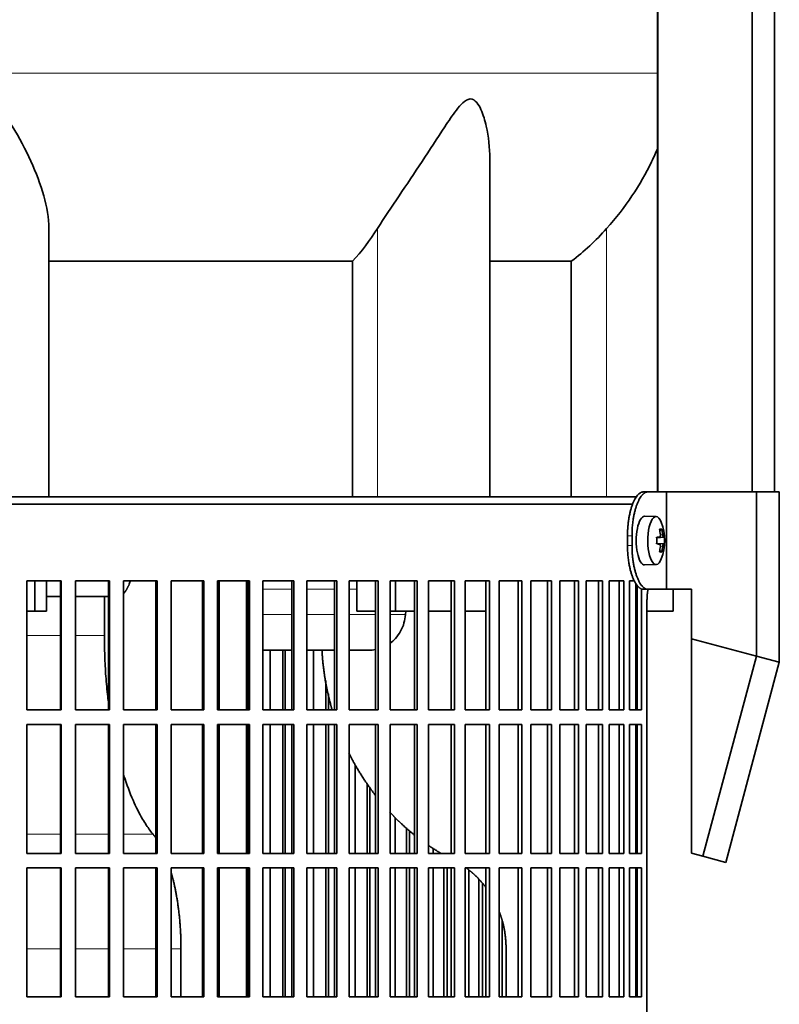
# Model space of a CAD drawing. Header units: millimetres. Extents: x 451 to 1335, y -1116 to 1317.
# Tile 21 of 28: x 1109 to 1265, y 184 to 386. Entities that reach past the tile are written whole.
import ezdxf

# ---------------------------------------------------------------- set-up
doc = ezdxf.new("R2010")
doc.units = ezdxf.units.MM
for name, color, linetype in [('LOW_334-1', 7, 'Continuous'), ('M5X8_UNI7687', 7, 'Continuous'), ('VSI344-454_FILTR', 7, 'Continuous'), ('VSI344-454_SUPPO', 7, 'Continuous'), ('VSI344-454_TERMI', 7, 'Continuous'), ('VSI344_DIFFUSORE', 7, 'Continuous')]:
    doc.layers.add(name, color=color, linetype=linetype)

# ---------------------------------------------------------------- blocks, each defined once
blk = doc.blocks.new('SE3')
at = {"layer": 'LOW_334-1', "color": 7, "linetype": 'Continuous', "lineweight": 35}
for p, q in [((1240.32, 531.25), (1240.32, 289.25)), ((1259.7, 289.25), (1259.7, 531.25)), ((1264.25, 289.25), (1264.25, 531.25)), ((1240.25, 484.75), (1240.25, 289.25))]:
    blk.add_line(p, q, dxfattribs=at)
at = {"layer": 'M5X8_UNI7687', "color": 7, "linetype": 'Continuous', "lineweight": 35}
for p, q in [((1239.96, 284.18), (1237.61, 284.25)), ((1241.12, 281.58), (1240.71, 281.28)), ((1240.09, 279.9), (1240.67, 279.96)), ((1241.68, 279.94), (1240.09, 279.82)), ((1241.68, 278.56), (1240.09, 278.67)), ((1240.67, 278.54), (1240.09, 278.59)), ((1241.12, 276.91), (1240.71, 277.22)), ((1237.61, 274.25), (1239.96, 274.32))]:
    blk.add_line(p, q, dxfattribs=at)
at = {"layer": 'M5X8_UNI7687', "color": 4, "linetype": 'Continuous', "lineweight": 9}
for p, q in [((1241.49, 279.96), (1240.09, 279.83)), ((1240.09, 279.9), (1240.66, 279.96)), ((1240.83, 280.41), (1241.32, 280.46)), ((1240.09, 278.66), (1241.49, 278.54)), ((1240.66, 278.54), (1240.09, 278.59)), ((1241.32, 278.04), (1240.83, 278.08))]:
    blk.add_line(p, q, dxfattribs=at)
at = {"layer": 'M5X8_UNI7687', "color": 7, "linetype": 'Continuous', "lineweight": 35}
for centre, radius, start, end in [((1231.77, 279.25), 10, 337.7946, 22.2054), ((1232.09, 279.25), 9.62, 355.8727, 4.1273)]:
    blk.add_arc(centre, radius, start, end, dxfattribs=at)
for centre, major_axis, ratio, start_param, end_param in [((1237.6, 279.25), (0, 5), 0.34202, 0, 3.151709), ((1239.95, 279.25), (0, 4.93), 0.34202, 0, 3.839001), ((1239.95, 279.25), (0, 4.93), 0.34202, 5.585777, 6.283185), ((1233.85, 276.18), (7.67, 5.19), 0.199978, 0.212267, 0.361959), ((1231.84, 279.25), (0, 10), 0.906308, 4.833518, 4.948078), ((1231.73, 279.25), (0, 10), 0.965926, 4.833518, 4.948078), ((1231.78, 279.09), (9.97, 0.82), 0.029809, 0.468971, 0.583531), ((1234.89, 279.25), (0, -9.26), 0.562348, 1.49595, 1.645642), ((1231.78, 279.09), (9.97, 0.82), 0.029809, 0.112154, 0.226713), ((1231.78, 279.4), (9.97, -0.82), 0.029809, -0.583531, -0.468971), ((1231.84, 279.25), (0, -10), 0.906308, 1.335108, 1.449667), ((1231.73, 279.25), (0, -10), 0.965926, 1.335108, 1.449667), ((1231.78, 279.4), (9.97, -0.82), 0.029809, -0.226713, -0.112154), ((1233.85, 282.31), (7.67, -5.19), 0.199978, -0.361959, -0.212267)]:
    blk.add_ellipse(centre, major_axis=major_axis, ratio=ratio, start_param=start_param, end_param=end_param, dxfattribs=at)
for points in [[(1240.66, 279.96), (1240.67, 279.96), (1240.68, 279.96), (1240.71, 279.97), (1240.73, 279.98), (1240.74, 280), (1240.76, 280.02), (1240.78, 280.04), (1240.79, 280.07), (1240.8, 280.11), (1240.82, 280.14), (1240.82, 280.18), (1240.83, 280.22), (1240.84, 280.27), (1240.84, 280.31), (1240.84, 280.36), (1240.84, 280.4), (1240.83, 280.44), (1240.83, 280.46)], [(1241.32, 280.46), (1241.32, 280.44), (1241.32, 280.4), (1241.33, 280.36), (1241.34, 280.31), (1241.35, 280.27), (1241.36, 280.22), (1241.37, 280.18), (1241.38, 280.14), (1241.39, 280.11), (1241.4, 280.07), (1241.42, 280.04), (1241.43, 280.02), (1241.44, 280), (1241.45, 279.98), (1241.46, 279.97), (1241.48, 279.96), (1241.48, 279.96), (1241.49, 279.96)], [(1240.83, 278.04), (1240.83, 278.06), (1240.84, 278.09), (1240.84, 278.14), (1240.84, 278.18), (1240.84, 278.23), (1240.83, 278.27), (1240.82, 278.31), (1240.82, 278.35), (1240.8, 278.39), (1240.79, 278.42), (1240.78, 278.45), (1240.76, 278.48), (1240.74, 278.5), (1240.73, 278.52), (1240.71, 278.53), (1240.68, 278.54), (1240.67, 278.54), (1240.66, 278.54)], [(1241.49, 278.54), (1241.48, 278.54), (1241.48, 278.54), (1241.46, 278.53), (1241.45, 278.52), (1241.44, 278.5), (1241.43, 278.48), (1241.42, 278.45), (1241.4, 278.42), (1241.39, 278.39), (1241.38, 278.35), (1241.37, 278.31), (1241.36, 278.27), (1241.35, 278.23), (1241.34, 278.18), (1241.33, 278.14), (1241.32, 278.09), (1241.32, 278.06), (1241.32, 278.04)]]:
    blk.add_open_spline(points, degree=3, dxfattribs=at)
at = {"layer": 'VSI344-454_FILTR', "color": 7, "linetype": 'Continuous', "lineweight": 35}
for p, q in [((958.31, 286.75), (1235.2, 286.75)), ((1110.81, 271), (1117.82, 271)), ((1110.81, 244.5), (1110.81, 271)), ((1117.73, 244.5), (1117.73, 271)), ((1117.82, 244.5), (1117.82, 271)), ((1120.78, 271), (1127.73, 271)), ((1120.78, 244.5), (1120.78, 271)), ((1127.57, 244.5), (1127.57, 271)), ((1127.73, 244.5), (1127.73, 271)), ((1130.65, 271), (1137.51, 271)), ((1130.65, 244.5), (1130.65, 271)), ((1137.28, 244.5), (1137.28, 271)), ((1137.51, 244.5), (1137.51, 271)), ((1140.39, 271), (1147.12, 271)), ((1140.39, 244.5), (1140.39, 271)), ((1146.83, 244.5), (1146.83, 271)), ((1147.12, 244.5), (1147.12, 271)), ((1149.94, 271), (1156.51, 271)), ((1149.94, 244.5), (1149.94, 271)), ((1156.15, 244.5), (1156.15, 271)), ((1156.51, 244.5), (1156.51, 271)), ((1159.25, 271), (1165.63, 271)), ((1159.25, 244.5), (1159.25, 271)), ((1165.2, 244.5), (1165.2, 271)), ((1165.63, 244.5), (1165.63, 271)), ((1168.28, 271), (1174.44, 271)), ((1168.28, 244.5), (1168.28, 271)), ((1173.95, 244.5), (1173.95, 271)), ((1174.44, 244.5), (1174.44, 271)), ((1176.99, 271), (1182.89, 271)), ((1176.99, 244.5), (1176.99, 271)), ((1182.35, 244.5), (1182.35, 271)), ((1182.89, 244.5), (1182.89, 271)), ((1185.34, 271), (1190.95, 271)), ((1185.34, 244.5), (1185.34, 271)), ((1190.35, 244.5), (1190.35, 271)), ((1190.95, 244.5), (1190.95, 271)), ((1193.27, 271), (1198.58, 271)), ((1193.27, 244.5), (1193.27, 271)), ((1197.93, 244.5), (1197.93, 271)), ((1198.58, 244.5), (1198.58, 271)), ((1200.76, 271), (1205.74, 271)), ((1200.76, 244.5), (1200.76, 271)), ((1205.03, 244.5), (1205.03, 271)), ((1205.74, 244.5), (1205.74, 271)), ((1207.77, 271), (1212.39, 271)), ((1207.77, 244.5), (1207.77, 271)), ((1211.63, 244.5), (1211.63, 271)), ((1212.39, 244.5), (1212.39, 271)), ((1214.26, 271), (1218.5, 271)), ((1214.26, 244.5), (1214.26, 271)), ((1217.7, 244.5), (1217.7, 271)), ((1218.5, 244.5), (1218.5, 271)), ((1220.21, 271), (1224.04, 271)), ((1220.21, 244.5), (1220.21, 271)), ((1223.2, 244.5), (1223.2, 271)), ((1224.04, 244.5), (1224.04, 271)), ((1225.58, 271), (1228.99, 271)), ((1225.58, 244.5), (1225.58, 271)), ((1228.11, 244.5), (1228.11, 271)), ((1228.99, 244.5), (1228.99, 271)), ((1230.34, 271), (1233.31, 271)), ((1230.34, 244.5), (1230.34, 271)), ((1232.41, 244.5), (1232.41, 271)), ((1233.31, 244.5), (1233.31, 271)), ((1234.48, 271), (1235.53, 271)), ((1234.48, 244.5), (1234.48, 271)), ((1236.07, 244.5), (1236.07, 270.06)), ((1237, 244.5), (1237, 269.3)), ((1238.09, -4.25), (1238.09, 266.75)), ((1160.71, 244.5), (1160.71, 256.75)), ((1163.35, 244.5), (1163.35, 256.75)), ((1163.81, 244.5), (1163.81, 256.75)), ((1169.62, 244.5), (1169.62, 256.75)), ((1172.17, 244.5), (1172.17, 250.52)), ((1172.68, 244.5), (1172.68, 247.76)), ((1110.81, 244.5), (1117.82, 244.5)), ((1120.78, 244.5), (1127.73, 244.5)), ((1130.65, 244.5), (1137.51, 244.5)), ((1140.39, 244.5), (1147.12, 244.5)), ((1149.94, 244.5), (1156.51, 244.5)), ((1159.25, 244.5), (1165.63, 244.5)), ((1168.28, 244.5), (1174.44, 244.5)), ((1176.99, 244.5), (1182.89, 244.5)), ((1185.34, 244.5), (1190.95, 244.5)), ((1193.27, 244.5), (1198.58, 244.5)), ((1200.76, 244.5), (1205.74, 244.5)), ((1207.77, 244.5), (1212.39, 244.5)), ((1214.26, 244.5), (1218.5, 244.5)), ((1220.21, 244.5), (1224.04, 244.5)), ((1225.58, 244.5), (1228.99, 244.5)), ((1230.34, 244.5), (1233.31, 244.5)), ((1234.48, 244.5), (1237, 244.5)), ((1110.81, 241.5), (1117.82, 241.5)), ((1110.81, 215), (1110.81, 241.5)), ((1117.73, 215), (1117.73, 241.5)), ((1117.82, 215), (1117.82, 241.5)), ((1120.78, 241.5), (1127.73, 241.5)), ((1120.78, 215), (1120.78, 241.5)), ((1127.57, 215), (1127.57, 241.5)), ((1127.73, 215), (1127.73, 241.5)), ((1130.65, 241.5), (1137.51, 241.5)), ((1130.65, 215), (1130.65, 241.5)), ((1137.28, 215), (1137.28, 241.5)), ((1137.51, 215), (1137.51, 241.5)), ((1140.39, 241.5), (1147.12, 241.5)), ((1140.39, 215), (1140.39, 241.5)), ((1146.83, 215), (1146.83, 241.5)), ((1147.12, 215), (1147.12, 241.5)), ((1149.94, 241.5), (1156.51, 241.5)), ((1149.94, 215), (1149.94, 241.5)), ((1156.15, 215), (1156.15, 241.5)), ((1156.51, 215), (1156.51, 241.5)), ((1159.25, 241.5), (1165.63, 241.5)), ((1159.25, 215), (1159.25, 241.5)), ((1160.71, 215), (1160.71, 241.5)), ((1163.35, 215), (1163.35, 241.5)), ((1163.81, 215), (1163.81, 241.5)), ((1165.2, 215), (1165.2, 241.5)), ((1165.63, 215), (1165.63, 241.5)), ((1168.28, 241.5), (1174.44, 241.5)), ((1168.28, 215), (1168.28, 241.5)), ((1169.62, 215), (1169.62, 241.5)), ((1172.17, 215), (1172.17, 241.5)), ((1172.68, 215), (1172.68, 241.5)), ((1173.95, 215), (1173.95, 241.5)), ((1174.44, 215), (1174.44, 241.5)), ((1176.99, 241.5), (1182.89, 241.5)), ((1176.99, 215), (1176.99, 241.5)), ((1182.35, 215), (1182.35, 241.5)), ((1182.89, 215), (1182.89, 241.5)), ((1185.34, 241.5), (1190.95, 241.5)), ((1185.34, 215), (1185.34, 241.5)), ((1190.35, 215), (1190.35, 241.5)), ((1190.95, 215), (1190.95, 241.5)), ((1193.27, 241.5), (1198.58, 241.5)), ((1193.27, 215), (1193.27, 241.5)), ((1197.93, 215), (1197.93, 241.5)), ((1198.58, 215), (1198.58, 241.5)), ((1200.76, 241.5), (1205.74, 241.5)), ((1200.76, 215), (1200.76, 241.5)), ((1205.03, 215), (1205.03, 241.5)), ((1205.74, 215), (1205.74, 241.5)), ((1207.77, 241.5), (1212.39, 241.5)), ((1207.77, 215), (1207.77, 241.5)), ((1211.63, 215), (1211.63, 241.5)), ((1212.39, 215), (1212.39, 241.5)), ((1214.26, 241.5), (1218.5, 241.5)), ((1214.26, 215), (1214.26, 241.5)), ((1217.7, 215), (1217.7, 241.5)), ((1218.5, 215), (1218.5, 241.5)), ((1220.21, 241.5), (1224.04, 241.5)), ((1220.21, 215), (1220.21, 241.5)), ((1223.2, 215), (1223.2, 241.5)), ((1224.04, 215), (1224.04, 241.5)), ((1225.58, 241.5), (1228.99, 241.5)), ((1225.58, 215), (1225.58, 241.5)), ((1228.11, 215), (1228.11, 241.5)), ((1228.99, 215), (1228.99, 241.5)), ((1230.34, 241.5), (1233.31, 241.5)), ((1230.34, 215), (1230.34, 241.5)), ((1232.41, 215), (1232.41, 241.5)), ((1233.31, 215), (1233.31, 241.5)), ((1234.48, 241.5), (1237, 241.5)), ((1234.48, 215), (1234.48, 241.5)), ((1236.07, 215), (1236.07, 241.5)), ((1237, 215), (1237, 241.5)), ((1178.2, 215), (1178.2, 233.2)), ((1180.64, 215), (1180.64, 229.29)), ((1181.21, 215), (1181.21, 228.48)), ((1186.4, 215), (1186.4, 222.38)), ((1188.73, 215), (1188.73, 220.2)), ((1189.36, 215), (1189.36, 219.66)), ((1110.81, 215), (1117.82, 215)), ((1120.78, 215), (1127.73, 215)), ((1130.65, 215), (1137.51, 215)), ((1140.39, 215), (1147.12, 215)), ((1149.94, 215), (1156.51, 215)), ((1159.25, 215), (1165.63, 215)), ((1168.28, 215), (1174.44, 215)), ((1176.99, 215), (1182.89, 215)), ((1185.34, 215), (1190.95, 215)), ((1193.27, 215), (1198.58, 215)), ((1194.19, 215), (1194.19, 216.02)), ((1200.76, 215), (1205.74, 215)), ((1207.77, 215), (1212.39, 215)), ((1214.26, 215), (1218.5, 215)), ((1220.21, 215), (1224.04, 215)), ((1225.58, 215), (1228.99, 215)), ((1230.34, 215), (1233.31, 215)), ((1234.48, 215), (1237, 215)), ((1110.81, 212), (1117.82, 212)), ((1110.81, 185.5), (1110.81, 212)), ((1117.73, 185.5), (1117.73, 212)), ((1117.82, 185.5), (1117.82, 212)), ((1120.78, 212), (1127.73, 212)), ((1120.78, 185.5), (1120.78, 212)), ((1127.57, 185.5), (1127.57, 212)), ((1127.73, 185.5), (1127.73, 212)), ((1130.65, 212), (1137.51, 212)), ((1130.65, 185.5), (1130.65, 212)), ((1137.28, 185.5), (1137.28, 212)), ((1137.51, 185.5), (1137.51, 212)), ((1140.39, 212), (1147.12, 212)), ((1140.39, 185.5), (1140.39, 212)), ((1146.83, 185.5), (1146.83, 212)), ((1147.12, 185.5), (1147.12, 212)), ((1149.94, 212), (1156.51, 212)), ((1149.94, 185.5), (1149.94, 212)), ((1156.15, 185.5), (1156.15, 212)), ((1156.51, 185.5), (1156.51, 212)), ((1159.25, 212), (1165.63, 212)), ((1159.25, 185.5), (1159.25, 212)), ((1160.71, 185.5), (1160.71, 212)), ((1163.35, 185.5), (1163.35, 212)), ((1163.81, 185.5), (1163.81, 212)), ((1165.2, 185.5), (1165.2, 212)), ((1165.63, 185.5), (1165.63, 212)), ((1168.28, 212), (1174.44, 212)), ((1168.28, 185.5), (1168.28, 212)), ((1169.62, 185.5), (1169.62, 212)), ((1172.17, 185.5), (1172.17, 212)), ((1172.68, 185.5), (1172.68, 212)), ((1173.95, 185.5), (1173.95, 212)), ((1174.44, 185.5), (1174.44, 212)), ((1176.99, 212), (1182.89, 212)), ((1176.99, 185.5), (1176.99, 212)), ((1178.2, 185.5), (1178.2, 212)), ((1180.64, 185.5), (1180.64, 212)), ((1181.21, 185.5), (1181.21, 212)), ((1182.35, 185.5), (1182.35, 212)), ((1182.89, 185.5), (1182.89, 212)), ((1185.34, 212), (1190.95, 212)), ((1185.34, 185.5), (1185.34, 212)), ((1186.4, 185.5), (1186.4, 212)), ((1188.73, 185.5), (1188.73, 212)), ((1189.36, 185.5), (1189.36, 212)), ((1190.35, 185.5), (1190.35, 212)), ((1190.95, 185.5), (1190.95, 212)), ((1193.27, 212), (1198.58, 212)), ((1193.27, 185.5), (1193.27, 212)), ((1194.19, 185.5), (1194.19, 212)), ((1196.39, 185.5), (1196.39, 212)), ((1197.08, 185.5), (1197.08, 212)), ((1197.93, 185.5), (1197.93, 212)), ((1198.58, 185.5), (1198.58, 212)), ((1200.76, 212), (1205.74, 212)), ((1200.76, 185.5), (1200.76, 212)), ((1201.54, 185.5), (1201.54, 211.53)), ((1205.03, 185.5), (1205.03, 212)), ((1205.74, 185.5), (1205.74, 212)), ((1207.77, 212), (1212.39, 212)), ((1207.77, 185.5), (1207.77, 212)), ((1211.63, 185.5), (1211.63, 212)), ((1212.39, 185.5), (1212.39, 212)), ((1214.26, 212), (1218.5, 212)), ((1214.26, 185.5), (1214.26, 212)), ((1217.7, 185.5), (1217.7, 212)), ((1218.5, 185.5), (1218.5, 212)), ((1220.21, 212), (1224.04, 212)), ((1220.21, 185.5), (1220.21, 212)), ((1223.2, 185.5), (1223.2, 212)), ((1224.04, 185.5), (1224.04, 212)), ((1225.58, 212), (1228.99, 212)), ((1225.58, 185.5), (1225.58, 212)), ((1228.11, 185.5), (1228.11, 212)), ((1228.99, 185.5), (1228.99, 212)), ((1230.34, 212), (1233.31, 212)), ((1230.34, 185.5), (1230.34, 212)), ((1232.41, 185.5), (1232.41, 212)), ((1233.31, 185.5), (1233.31, 212)), ((1234.48, 212), (1237, 212)), ((1234.48, 185.5), (1234.48, 212)), ((1236.07, 185.5), (1236.07, 212)), ((1237, 185.5), (1237, 212)), ((1203.6, 185.5), (1203.6, 209.64)), ((1204.33, 185.5), (1204.33, 208.84)), ((1208.4, 185.5), (1208.4, 201.09)), ((1110.81, 185.5), (1117.82, 185.5)), ((1120.78, 185.5), (1127.73, 185.5)), ((1130.65, 185.5), (1137.51, 185.5)), ((1140.39, 185.5), (1147.12, 185.5)), ((1149.94, 185.5), (1156.51, 185.5)), ((1159.25, 185.5), (1165.63, 185.5)), ((1168.28, 185.5), (1174.44, 185.5)), ((1176.99, 185.5), (1182.89, 185.5)), ((1185.34, 185.5), (1190.95, 185.5)), ((1193.27, 185.5), (1198.58, 185.5)), ((1200.76, 185.5), (1205.74, 185.5)), ((1207.77, 185.5), (1212.39, 185.5)), ((1214.26, 185.5), (1218.5, 185.5)), ((1220.21, 185.5), (1224.04, 185.5)), ((1225.58, 185.5), (1228.99, 185.5)), ((1230.34, 185.5), (1233.31, 185.5)), ((1234.48, 185.5), (1237, 185.5))]:
    blk.add_line(p, q, dxfattribs=at)
blk.add_open_spline([(1238.09, 266.75), (1238.09, 266.82), (1238.09, 266.97), (1238.1, 267.19), (1238.11, 267.4), (1238.12, 267.62), (1238.13, 267.83), (1238.15, 268.04), (1238.16, 268.25), (1238.19, 268.46), (1238.23, 268.81), (1238.27, 269.09), (1238.31, 269.29)], degree=3, knots=[0, 0, 0, 0, 0.027983, 0.0557899, 0.0834734, 0.1110867, 0.1386835, 0.1663177, 0.1940428, 0.2219119, 0.2499772, 0.3401037, 0.3401037, 0.3401037, 0.3401037], dxfattribs=at)
at = {"layer": 'VSI344-454_SUPPO', "color": 7, "linetype": 'Continuous', "lineweight": 35}
for p, q in [((959.31, 288.25), (1236.01, 288.25)), ((1112.43, 264.75), (1112.43, 271)), ((1114.83, 264.75), (1114.83, 271)), ((1150.28, 244.5), (1150.28, 271)), ((1155.88, 244.5), (1155.88, 271)), ((1178.52, 264.75), (1178.52, 271)), ((1186.46, 264.75), (1186.46, 271)), ((1235.81, 244.5), (1235.81, 270.44)), ((1243.46, 264.75), (1243.46, 269.25)), ((1117.73, 267.75), (1114.83, 267.75)), ((1127.57, 267.75), (1120.78, 267.75)), ((1126.7, 259.75), (1126.7, 267.75)), ((1110.81, 264.75), (1112.43, 264.75)), ((1112.43, 264.75), (1114.83, 264.75)), ((1178.52, 264.75), (1182.35, 264.75)), ((1185.34, 264.75), (1186.46, 264.75)), ((1186.46, 264.75), (1190.35, 264.75)), ((1188.59, 264.75), (1188.53, 264.05)), ((1193.27, 264.75), (1197.93, 264.75)), ((1200.76, 264.75), (1205.03, 264.75)), ((1235.81, 264.75), (1236.07, 264.75)), ((1238.09, 264.75), (1243.46, 264.75)), ((1155.88, 256.75), (1156.15, 256.75)), ((1159.25, 256.75), (1165.2, 256.75)), ((1168.28, 256.75), (1173.95, 256.75)), ((1176.99, 256.75), (1181.17, 256.75)), ((1150.28, 215), (1150.28, 241.5)), ((1155.88, 215), (1155.88, 241.5)), ((1235.81, 215), (1235.81, 241.5)), ((1150.28, 185.5), (1150.28, 212)), ((1155.88, 185.5), (1155.88, 212)), ((1235.81, 185.5), (1235.81, 212)), ((1142.43, 185.5), (1142.43, 195.4)), ((1209.17, 185.5), (1209.17, 195.4))]:
    blk.add_line(p, q, dxfattribs=at)
at = {"layer": 'VSI344-454_SUPPO', "color": 4, "linetype": 'Continuous', "lineweight": 9}
for p, q in [((1156.15, 269.27), (1155.88, 269.27)), ((1165.2, 269.27), (1159.25, 269.27)), ((1173.95, 269.27), (1168.28, 269.27)), ((1178.52, 269.27), (1176.99, 269.27)), ((1155.88, 264.05), (1156.15, 264.05)), ((1159.25, 264.05), (1165.2, 264.05)), ((1168.28, 264.05), (1173.95, 264.05)), ((1176.99, 264.05), (1182.35, 264.05)), ((1185.34, 264.05), (1188.53, 264.05)), ((1110.81, 259.75), (1117.73, 259.75)), ((1120.78, 259.75), (1126.7, 259.75)), ((1110.81, 218.96), (1117.73, 218.96)), ((1120.78, 218.96), (1127.57, 218.96)), ((1130.65, 218.96), (1136.67, 218.96)), ((1110.81, 195.4), (1117.73, 195.4)), ((1120.78, 195.4), (1127.57, 195.4)), ((1130.65, 195.4), (1137.28, 195.4)), ((1140.39, 195.4), (1142.43, 195.4))]:
    blk.add_line(p, q, dxfattribs=at)
at = {"layer": 'VSI344-454_SUPPO', "color": 7, "linetype": 'Continuous', "lineweight": 35}
for points, degree, knots in [([(1130.65, 268.37), (1130.66, 268.38), (1130.69, 268.41), (1130.76, 268.48), (1130.85, 268.59), (1130.94, 268.7), (1131.02, 268.82), (1131.1, 268.94), (1131.18, 269.06), (1131.26, 269.19), (1131.34, 269.32), (1131.41, 269.45), (1131.48, 269.59), (1131.55, 269.72), (1131.65, 269.94), (1131.79, 270.26), (1131.92, 270.62), (1132, 270.84), (1132.02, 270.92)], 3, [0.278994, 0.278994, 0.278994, 0.278994, 0.281711, 0.30324, 0.3244693, 0.3453991, 0.3660293, 0.3863599, 0.4063909, 0.4261223, 0.4455542, 0.4646864, 0.4835192, 0.5020524, 0.5202861, 0.5697227, 0.6188322, 0.6436574, 0.6436574, 0.6436574, 0.6436574]), ([(1185.34, 258.15), (1185.74, 258.44), (1186.57, 259.19), (1187.57, 260.6), (1188.28, 262.28), (1188.45, 263.47), (1188.53, 264.05)], 3, [0.6618207, 0.6618207, 0.6618207, 0.6618207, 0.7370741, 0.8280903, 0.9157328, 1, 1, 1, 1]), ([(1127.56, 245.74), (1127.5, 246.21), (1127.28, 248.06), (1126.98, 251.33), (1126.75, 255.55), (1126.72, 258.36), (1126.7, 259.75)], 3, [0.7211557, 0.7211557, 0.7211557, 0.7211557, 0.7499879, 0.8349442, 0.9182801, 1, 1, 1, 1]), ([(1171.37, 256.74), (1171.68, 251.03), (1173.17, 245.48), (1173.31, 244.98), (1173.45, 244.48)], 2, [0.0519192, 0.0519192, 0.0519192, 0.25, 0.25, 0.2681048, 0.2681048, 0.2681048]), ([(1176.89, 235.64), (1177.72, 233.96), (1178.67, 232.35), (1180.34, 229.52), (1182.32, 226.96)], 2, [0.4340761, 0.4340761, 0.4340761, 0.5, 0.5, 0.6156148, 0.6156148, 0.6156148]), ([(1136.67, 218.96), (1136.45, 219.23), (1135.99, 219.81), (1135.28, 220.84), (1134.44, 222.18), (1133.53, 223.86), (1132.21, 226.67), (1131.27, 229.17), (1130.68, 231.04), (1130.65, 231.12)], 3, [0, 0, 0, 0, 0.0369621, 0.0786432, 0.1250422, 0.1876, 0.2501534, 0.3862477, 0.3924382, 0.3924382, 0.3924382, 0.3924382]), ([(1185.25, 223.51), (1186.27, 222.42), (1187.35, 221.4), (1188.77, 220.05), (1190.28, 218.83)], 2, [0.696559, 0.696559, 0.696559, 0.75, 0.75, 0.8204835, 0.8204835, 0.8204835]), ([(1140.41, 211.08), (1140.65, 210.25), (1140.87, 209.37), (1141.63, 206.23), (1142.03, 202.66), (1142.43, 199.09), (1142.43, 195.4)], 2, [0.4292984, 0.4292984, 0.4292984, 0.5, 0.5, 0.75, 0.75, 1, 1, 1]), ([(1200.85, 212.11), (1201.91, 211.35), (1202.86, 210.45), (1204.07, 209.3), (1205.05, 207.99)], 2, [0.1287063, 0.1287063, 0.1287063, 0.25, 0.25, 0.3995248, 0.3995248, 0.3995248]), ([(1207.81, 202.94), (1208.16, 201.98), (1208.44, 200.98), (1209.17, 198.25), (1209.17, 195.4)], 2, [0.6596465, 0.6596465, 0.6596465, 0.75, 0.75, 1, 1, 1])]:
    blk.add_open_spline(points, degree=degree, knots=knots, dxfattribs=at)
for points, degree in [([(1181.03, 256.75), (1181.48, 256.74), (1181.92, 256.78), (1182.36, 256.86)], 3), ([(1136.67, 218.96), (1136.99, 218.57), (1137.3, 218.13)], 2), ([(1193.25, 216.63), (1194.59, 215.71), (1195.99, 214.89)], 2)]:
    blk.add_open_spline(points, degree=degree, dxfattribs=at)
at = {"layer": 'VSI344-454_TERMI', "color": 7, "linetype": 'Continuous', "lineweight": 35}
for p, q in [((1237.32, 289.25), (1238.25, 289.25)), ((1238.25, 289.25), (1242.11, 289.25)), ((1242.11, 289.25), (1260.58, 289.25)), ((1242.11, 269.25), (1242.11, 289.25)), ((1260.58, 289.25), (1265.26, 289.25)), ((1260.58, 255.5), (1260.58, 289.25)), ((1265.26, 254.25), (1265.26, 289.25)), ((1234.1, 280.25), (1234.1, 278.25)), ((1235.02, 280.25), (1235.02, 278.25)), ((1238.25, 269.25), (1237.32, 269.25)), ((1238.25, 269.25), (1242.11, 269.25)), ((1242.11, 269.25), (1247.24, 269.25)), ((1247.24, 259.08), (1247.24, 269.25)), ((1247.24, 259.08), (1260.58, 255.5)), ((1247.24, 215.04), (1247.24, 259.08)), ((1260.58, 255.5), (1249.57, 214.41)), ((1260.58, 255.5), (1265.26, 254.25)), ((1265.26, 254.25), (1254.25, 213.16)), ((1249.57, 214.41), (1247.24, 215.04)), ((1254.25, 213.16), (1249.57, 214.41))]:
    blk.add_line(p, q, dxfattribs=at)
at = {"layer": 'VSI344-454_TERMI', "color": 4, "linetype": 'Continuous', "lineweight": 9}
for p, q in [((1234.1, 280.25), (1235.02, 280.25)), ((1235.02, 278.25), (1234.1, 278.25))]:
    blk.add_line(p, q, dxfattribs=at)
at = {"layer": 'VSI344-454_TERMI', "color": 7, "linetype": 'Continuous', "lineweight": 35}
for points, knots in [([(1234.1, 280.25), (1234.1, 280.35), (1234.1, 280.54), (1234.1, 280.84), (1234.11, 281.13), (1234.13, 281.43), (1234.14, 281.72), (1234.16, 282), (1234.19, 282.29), (1234.21, 282.58), (1234.25, 282.86), (1234.28, 283.14), (1234.32, 283.42), (1234.39, 283.88), (1234.5, 284.5), (1234.67, 285.25), (1234.87, 285.97), (1235.09, 286.62), (1235.34, 287.22), (1235.59, 287.75), (1235.87, 288.2), (1236.12, 288.54), (1236.34, 288.78), (1236.54, 288.95), (1236.74, 289.08), (1236.93, 289.18), (1237.13, 289.24), (1237.26, 289.24), (1237.32, 289.25)], [0, 0, 0, 0, 0.020995, 0.041891, 0.062709, 0.083472, 0.104202, 0.124923, 0.145657, 0.166426, 0.187253, 0.20816, 0.229169, 0.250303, 0.312364, 0.374597, 0.437423, 0.499973, 0.562511, 0.625344, 0.687552, 0.749622, 0.791751, 0.833482, 0.874992, 0.916462, 0.958072, 1, 1, 1, 1]), ([(1238.25, 289.25), (1238.22, 289.25), (1238.15, 289.25), (1238.05, 289.23), (1237.95, 289.21), (1237.86, 289.17), (1237.76, 289.13), (1237.66, 289.08), (1237.56, 289.02), (1237.46, 288.94), (1237.37, 288.86), (1237.27, 288.77), (1237.17, 288.67), (1237.01, 288.49), (1236.79, 288.2), (1236.52, 287.75), (1236.26, 287.22), (1236.02, 286.62), (1235.79, 285.97), (1235.59, 285.25), (1235.42, 284.5), (1235.29, 283.79), (1235.2, 283.14), (1235.13, 282.58), (1235.08, 282), (1235.05, 281.43), (1235.02, 280.84), (1235.02, 280.45), (1235.02, 280.25)], [0, 0, 0, 0, 0.021016, 0.041931, 0.062766, 0.083544, 0.104287, 0.125018, 0.14576, 0.166534, 0.187364, 0.208272, 0.22928, 0.250409, 0.312471, 0.374687, 0.437512, 0.500059, 0.562597, 0.625436, 0.687652, 0.74973, 0.791863, 0.833589, 0.875085, 0.916531, 0.95811, 1, 1, 1, 1]), ([(1237.32, 269.25), (1237.29, 269.25), (1237.23, 269.25), (1237.13, 269.27), (1237.03, 269.29), (1236.93, 269.32), (1236.83, 269.37), (1236.74, 269.42), (1236.64, 269.48), (1236.54, 269.55), (1236.44, 269.63), (1236.34, 269.72), (1236.25, 269.82), (1236.09, 270), (1235.87, 270.3), (1235.59, 270.75), (1235.34, 271.28), (1235.09, 271.87), (1234.87, 272.53), (1234.67, 273.24), (1234.5, 274), (1234.37, 274.71), (1234.28, 275.35), (1234.21, 275.92), (1234.16, 276.49), (1234.12, 277.07), (1234.1, 277.66), (1234.1, 278.05), (1234.1, 278.25)], [0, 0, 0, 0, 0.021016, 0.041931, 0.062767, 0.083545, 0.104289, 0.12502, 0.145761, 0.166536, 0.187366, 0.208274, 0.229282, 0.250411, 0.312473, 0.374689, 0.437513, 0.50006, 0.562597, 0.625436, 0.687652, 0.74973, 0.791863, 0.833589, 0.875085, 0.916531, 0.95811, 1, 1, 1, 1]), ([(1235.02, 278.25), (1235.02, 278.15), (1235.02, 277.95), (1235.03, 277.66), (1235.03, 277.36), (1235.05, 277.07), (1235.06, 276.78), (1235.08, 276.49), (1235.11, 276.21), (1235.14, 275.92), (1235.17, 275.64), (1235.2, 275.36), (1235.24, 275.08), (1235.31, 274.62), (1235.42, 274), (1235.59, 273.24), (1235.79, 272.53), (1236.02, 271.87), (1236.26, 271.28), (1236.52, 270.75), (1236.79, 270.3), (1237.04, 269.96), (1237.27, 269.72), (1237.46, 269.55), (1237.66, 269.41), (1237.86, 269.32), (1238.05, 269.26), (1238.18, 269.25), (1238.25, 269.25)], [0, 0, 0, 0, 0.020995, 0.041891, 0.062709, 0.083472, 0.104202, 0.124923, 0.145657, 0.166425, 0.187252, 0.208159, 0.229169, 0.250303, 0.312364, 0.374597, 0.437423, 0.499974, 0.562512, 0.625346, 0.687554, 0.749624, 0.791753, 0.833484, 0.874994, 0.916463, 0.958072, 1, 1, 1, 1])]:
    blk.add_open_spline(points, degree=3, knots=knots, dxfattribs=at)
at = {"layer": 'VSI344_DIFFUSORE', "color": 4, "linetype": 'Continuous', "lineweight": 9}
for p, q in [((1240.25, 375.25), (959.68, 375.25)), ((1182.77, 288.25), (1182.77, 343.35)), ((1229.81, 288.25), (1229.81, 343.35))]:
    blk.add_line(p, q, dxfattribs=at)
at = {"layer": 'VSI344_DIFFUSORE', "color": 7, "linetype": 'Continuous', "lineweight": 35}
for p, q in [((1205.82, 288.25), (1205.82, 357.76)), ((1115.31, 288.25), (1115.31, 343.35)), ((1115.31, 336.62), (1177.65, 336.62)), ((1177.65, 336.62), (1177.65, 288.25)), ((1205.82, 336.62), (1222.56, 336.62)), ((1222.56, 336.62), (1222.56, 288.25))]:
    blk.add_line(p, q, dxfattribs=at)
for points, knots in [([(1115.31, 343.35), (1115.31, 345.52), (1114.91, 347.76), (1113.6, 352.42), (1112.68, 354.81), (1110.52, 359.58), (1109.27, 362), (1107.04, 365.55), (1106.24, 366.72), (1104.83, 368.32), (1104.33, 368.84), (1103.15, 369.67), (1102.44, 369.99), (1101, 369.93), (1100.32, 369.58), (1099.17, 368.72), (1098.68, 368.21), (1097.29, 366.59), (1096.51, 365.43), (1094.31, 361.92), (1093.06, 359.49), (1090.9, 354.73), (1090.01, 352.39), (1088.72, 347.78), (1088.31, 345.5), (1088.31, 343.35)], [0, 0, 0, 0, 0.125, 0.125, 0.25, 0.25, 0.375, 0.375, 0.4375, 0.4375, 0.46875, 0.46875, 0.5, 0.5, 0.53125, 0.53125, 0.5625, 0.5625, 0.625, 0.625, 0.75, 0.75, 0.875, 0.875, 1, 1, 1, 1]), ([(1205.82, 357.75), (1205.82, 359.95), (1205.6, 362.18), (1204.84, 365.55), (1204.49, 366.72), (1203.77, 368.32), (1203.49, 368.84), (1202.78, 369.67), (1202.32, 369.99), (1201.29, 369.93), (1200.76, 369.58), (1199.82, 368.72), (1199.4, 368.21), (1198.14, 366.59), (1197.37, 365.43), (1195.04, 361.92), (1193.48, 359.49), (1190.34, 354.73), (1188.77, 352.39), (1185.67, 347.78), (1184.14, 345.5), (1182.77, 343.35)], [0.2596572, 0.2596572, 0.2596572, 0.2596572, 0.375, 0.375, 0.4375, 0.4375, 0.46875, 0.46875, 0.5, 0.5, 0.53125, 0.53125, 0.5625, 0.5625, 0.625, 0.625, 0.75, 0.75, 0.875, 0.875, 1, 1, 1, 1]), ([(1240.31, 359.9), (1239.92, 358.96), (1239.5, 358.02), (1237.9, 354.7), (1236.55, 352.33), (1233.48, 347.75), (1231.74, 345.5), (1229.81, 343.35)], [0.7007537, 0.7007537, 0.7007537, 0.7007537, 0.75, 0.75, 0.875, 0.875, 1, 1, 1, 1])]:
    blk.add_open_spline(points, degree=3, knots=knots, dxfattribs=at)
for points in [[(1182.77, 343.35), (1181.21, 340.88), (1179.5, 338.64), (1177.65, 336.62)], [(1229.81, 343.35), (1227.6, 340.88), (1225.18, 338.64), (1222.56, 336.62)]]:
    blk.add_open_spline(points, degree=3, dxfattribs=at)

msp = doc.modelspace()

# ---------------------------------------------------------------- block references
msp.add_blockref('SE3', (0, 0))

doc.saveas('drawing.dxf')
